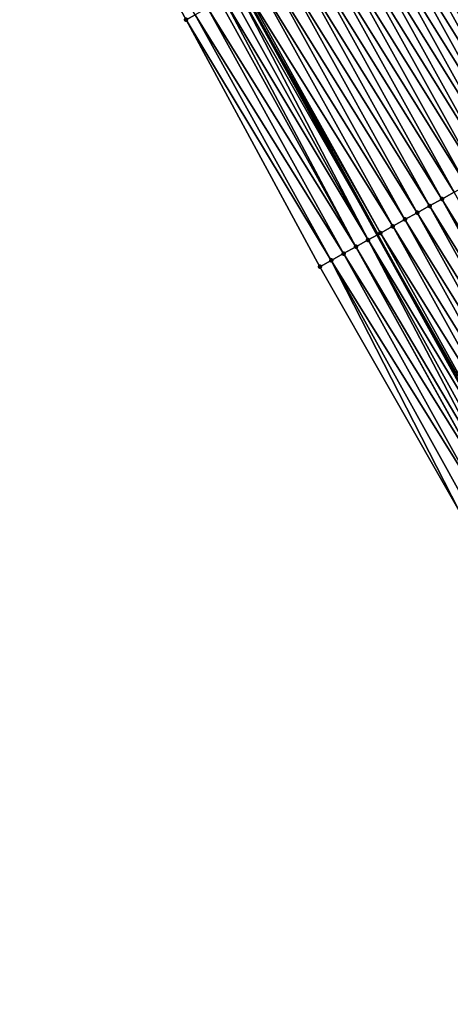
# Model space of a CAD drawing. Header units: feet. Extents: x 2007189 to 2022806, y 818621 to 837694.
# Tile 55 of 256: x 2013681 to 2013712, y 822337 to 822407. Entities that reach past the tile are written whole.
import ezdxf

# ---------------------------------------------------------------- set-up
doc = ezdxf.new("R2010")
doc.units = ezdxf.units.FT
doc.header["$MEASUREMENT"] = 0
for name, color, linetype, lineweight in [('EP_Travel Lane', 172, 'Continuous', 53), ('Road Shots', 141, 'Continuous', 100), ('Road X-Section', 40, 'Continuous', 13)]:
    doc.layers.add(name, color=color, linetype=linetype, lineweight=lineweight)
doc.layers.add('I-77-MM17-21_SB-Surface-Border', color=7, linetype='Continuous')
doc.layers.add('I-77-MM17-21_SB-Surface-TIN', color=7, linetype='Continuous')

msp = doc.modelspace()

# ---------------------------------------------------------------- linework, layer by layer
at = {"layer": 'EP_Travel Lane'}
msp.add_polyline3d([(2013602.414953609, 822585.5651307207, 283.6625423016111), (2013611.674929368, 822567.8391824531, 283.4500857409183), (2013620.934966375, 822550.113116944, 283.2481432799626), (2013630.457976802, 822532.3226719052, 283.0395576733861), (2013639.918029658, 822514.8403200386, 282.8311415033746), (2013649.314343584, 822497.1863794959, 282.6095355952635), (2013658.710647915, 822479.5324569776, 282.3861820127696), (2013668.153765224, 822461.8602175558, 282.1784182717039), (2013677.585378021, 822444.2251766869, 281.9546730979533), (2013687.150770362, 822426.490936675, 281.7279655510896), (2013696.786529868, 822408.9666567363, 281.4900929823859), (2013706.422199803, 822391.4425396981, 281.2379546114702), (2013716.107903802, 822373.9438084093, 280.9847266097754), (2013725.804237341, 822356.453645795, 280.7101836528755), (2013735.566887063, 822338.9255964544, 280.4437142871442), (2013745.375128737, 822321.4973595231, 280.2089191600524), (2013755.183396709, 822304.0690758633, 279.9784433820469), (2013765.03961089, 822286.6387155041, 279.7475106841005)], dxfattribs=at)
at = {"layer": 'I-77-MM17-21_SB-Surface-Border', "color": 3, "linetype": 'Continuous', "lineweight": -3}
msp.add_polyline3d([(2013763.966193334, 822286.0306215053, 279.7816240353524), (2013752.295195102, 822302.4421633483, 280.0833801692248), (2013742.3930267, 822319.8173857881, 280.3290310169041), (2013732.204928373, 822337.0316951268, 280.5745248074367), (2013722.153734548, 822354.4279871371, 280.8320624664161), (2013712.239174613, 822371.7969407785, 281.121437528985), (2013702.325337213, 822389.1701713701, 281.3814704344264), (2013692.805138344, 822406.7581853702, 281.6396569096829), (2013683.138382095, 822424.264956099, 281.8998772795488), (2013673.46467904, 822442.0191811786, 282.1278760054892), (2013663.994292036, 822459.6340646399, 282.3073750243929), (2013654.811375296, 822477.4647707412, 282.4810267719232), (2013645.335117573, 822495.0767014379, 282.6757248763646), (2013636.291495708, 822512.917694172, 282.8866039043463), (2013627.590298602, 822530.7588964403, 283.0500569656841), (2013618.296222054, 822548.7349200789, 283.2206192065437), (2013609.634762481, 822566.7737431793, 283.4200001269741), (2013600.024632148, 822584.3169017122, 283.6222209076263)], dxfattribs=at)
at = {"layer": 'I-77-MM17-21_SB-Surface-TIN', "color": 128, "linetype": 'Continuous', "lineweight": -3}
for points in [[(2013692.805138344, 822406.7581853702, 281.6396569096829), (2013693.445201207, 822407.1132634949, 281.6131744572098), (2013683.138382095, 822424.264956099, 281.8998772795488)], [(2013721.503233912, 822399.8058404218, 280.8140862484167), (2013711.810181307, 822417.2979359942, 281.0812356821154), (2013710.935679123, 822416.8129142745, 281.1098417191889)], [(2013719.754215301, 822398.835822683, 280.8690424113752), (2013710.061151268, 822416.3279388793, 281.1343812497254), (2013709.186637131, 822415.8429387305, 281.1610937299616)], [(2013720.628739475, 822399.3208047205, 280.843919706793), (2013710.935679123, 822416.8129142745, 281.1098417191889), (2013710.061151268, 822416.3279388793, 281.1343812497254)], [(2013719.754215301, 822398.835822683, 280.8690424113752), (2013720.628739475, 822399.3208047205, 280.843919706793), (2013710.061151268, 822416.3279388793, 281.1343812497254)], [(2013720.628739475, 822399.3208047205, 280.843919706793), (2013721.503233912, 822399.8058404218, 280.8140862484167), (2013710.935679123, 822416.8129142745, 281.1098417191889)], [(2013718.879706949, 822398.350812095, 280.8966713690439), (2013709.186637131, 822415.8429387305, 281.1610937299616), (2013708.312125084, 822415.3579348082, 281.1881374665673)], [(2013718.879706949, 822398.350812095, 280.8966713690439), (2013719.754215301, 822398.835822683, 280.8690424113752), (2013709.186637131, 822415.8429387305, 281.1610937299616)], [(2013706.562993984, 822414.3881200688, 281.2252735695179), (2013717.130626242, 822397.3809043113, 280.9419319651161), (2013707.437521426, 822414.8730942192, 281.2008022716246)], [(2013718.00518866, 822397.8658194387, 280.9227262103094), (2013708.312125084, 822415.3579348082, 281.1881374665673), (2013707.437521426, 822414.8730942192, 281.2008022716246)], [(2013718.00518866, 822397.8658194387, 280.9227262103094), (2013707.437521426, 822414.8730942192, 281.2008022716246), (2013717.130626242, 822397.3809043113, 280.9419319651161)], [(2013718.00518866, 822397.8658194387, 280.9227262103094), (2013718.879706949, 822398.350812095, 280.8966713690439), (2013708.312125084, 822415.3579348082, 281.1881374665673)], [(2013716.256111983, 822396.8959064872, 280.968483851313), (2013706.562993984, 822414.3881200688, 281.2252735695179), (2013705.688497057, 822413.9030888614, 281.2547124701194)], [(2013716.256111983, 822396.8959064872, 280.968483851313), (2013717.130626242, 822397.3809043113, 280.9419319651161), (2013706.562993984, 822414.3881200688, 281.2252735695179)], [(2013714.507095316, 822395.925885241, 281.0237479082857), (2013704.81397639, 822413.4181004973, 281.2803904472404), (2013703.939455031, 822412.9331133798, 281.3059590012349)], [(2013715.38162002, 822396.4108663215, 280.9987092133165), (2013705.688497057, 822413.9030888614, 281.2547124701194), (2013704.81397639, 822413.4181004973, 281.2803904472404)], [(2013714.507095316, 822395.925885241, 281.0237479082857), (2013715.38162002, 822396.4108663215, 280.9987092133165), (2013704.81397639, 822413.4181004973, 281.2803904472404)], [(2013715.38162002, 822396.4108663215, 280.9987092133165), (2013716.256111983, 822396.8959064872, 280.968483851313), (2013705.688497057, 822413.9030888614, 281.2547124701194)], [(2013713.632581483, 822395.4408845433, 281.0505086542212), (2013703.939455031, 822412.9331133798, 281.3059590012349), (2013703.064936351, 822412.4481214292, 281.3319518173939)], [(2013713.632581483, 822395.4408845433, 281.0505086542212), (2013714.507095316, 822395.925885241, 281.0237479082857), (2013703.939455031, 822412.9331133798, 281.3059590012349)], [(2013712.758065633, 822394.955887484, 281.0769500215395), (2013703.064936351, 822412.4481214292, 281.3319518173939), (2013702.190421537, 822411.9631225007, 281.3585571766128)], [(2013712.758065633, 822394.955887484, 281.0769500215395), (2013713.632581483, 822395.4408845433, 281.0505086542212), (2013703.064936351, 822412.4481214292, 281.3319518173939)], [(2013711.009027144, 822393.9859056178, 281.1287571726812), (2013701.315895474, 822411.4781438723, 281.3833805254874), (2013700.441349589, 822410.9932010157, 281.4050637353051)], [(2013711.883554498, 822394.4708819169, 281.1041382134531), (2013702.190421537, 822411.9631225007, 281.3585571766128), (2013701.315895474, 822411.4781438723, 281.3833805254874)], [(2013711.009027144, 822393.9859056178, 281.1287571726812), (2013711.883554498, 822394.4708819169, 281.1041382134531), (2013701.315895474, 822411.4781438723, 281.3833805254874)], [(2013711.883554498, 822394.4708819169, 281.1041382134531), (2013712.758065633, 822394.955887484, 281.0769500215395), (2013702.190421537, 822411.9631225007, 281.3585571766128)], [(2013710.1344817, 822393.5009619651, 281.1505103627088), (2013700.441349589, 822410.9932010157, 281.4050637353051), (2013699.566803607, 822410.5082583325, 281.4267317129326)], [(2013710.1344817, 822393.5009619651, 281.1505103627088), (2013711.009027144, 822393.9859056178, 281.1287571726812), (2013700.441349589, 822410.9932010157, 281.4050637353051)], [(2013708.385407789, 822392.5310440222, 281.1967061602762), (2013698.692252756, 822410.0233244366, 281.4476283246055), (2013697.817682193, 822409.5384261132, 281.4654022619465)], [(2013709.259942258, 822393.016007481, 281.1732143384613), (2013699.566803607, 822410.5082583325, 281.4267317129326), (2013698.692252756, 822410.0233244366, 281.4476283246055)], [(2013708.385407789, 822392.5310440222, 281.1967061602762), (2013709.259942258, 822393.016007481, 281.1732143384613), (2013698.692252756, 822410.0233244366, 281.4476283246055)], [(2013709.259942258, 822393.016007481, 281.1732143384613), (2013710.1344817, 822393.5009619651, 281.1505103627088), (2013699.566803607, 822410.5082583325, 281.4267317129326)], [(2013707.510843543, 822392.0461343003, 281.2154807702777), (2013697.817682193, 822409.5384261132, 281.4654022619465), (2013696.943114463, 822409.0535226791, 281.4836248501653)], [(2013707.510843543, 822392.0461343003, 281.2154807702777), (2013708.385407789, 822392.5310440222, 281.1967061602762), (2013697.817682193, 822409.5384261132, 281.4654022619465)], [(2013705.76181174, 822391.076140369, 281.2683470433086), (2013696.068728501, 822408.5682912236, 281.5306420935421), (2013695.487133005, 822408.2458355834, 281.5421186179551)], [(2013705.76181174, 822391.076140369, 281.2683470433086), (2013696.503842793, 822408.8098349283, 281.5017701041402), (2013696.068728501, 822408.5682912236, 281.5306420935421)], [(2013696.503842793, 822408.8098349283, 281.5017701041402), (2013706.422199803, 822391.4425396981, 281.2379546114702), (2013696.786529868, 822408.9666567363, 281.4900929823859)], [(2013705.76181174, 822391.076140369, 281.2683470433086), (2013706.422199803, 822391.4425396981, 281.2379546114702), (2013696.503842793, 822408.8098349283, 281.5017701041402)], [(2013706.636240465, 822391.5612946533, 281.2281040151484), (2013696.943114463, 822409.0535226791, 281.4836248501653), (2013696.786529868, 822408.9666567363, 281.4900929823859)], [(2013706.636240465, 822391.5612946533, 281.2281040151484), (2013696.786529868, 822408.9666567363, 281.4900929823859), (2013706.422199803, 822391.4425396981, 281.2379546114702)], [(2013706.636240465, 822391.5612946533, 281.2281040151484), (2013707.510843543, 822392.0461343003, 281.2154807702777), (2013696.943114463, 822409.0535226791, 281.4836248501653)], [(2013704.887274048, 822390.5911827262, 281.2913283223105), (2013695.19412999, 822408.083443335, 281.5439887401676), (2013694.319664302, 822407.5983557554, 281.5783761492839)], [(2013704.887274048, 822390.5911827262, 281.2913283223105), (2013695.487133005, 822408.2458355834, 281.5421186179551), (2013695.19412999, 822408.083443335, 281.5439887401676)], [(2013704.887274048, 822390.5911827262, 281.2913283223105), (2013705.76181174, 822391.076140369, 281.2683470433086), (2013695.487133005, 822408.2458355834, 281.5421186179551)], [(2013703.13829115, 822389.6211005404, 281.3519418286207), (2013693.445201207, 822407.1132634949, 281.6131744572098), (2013692.805138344, 822406.7581853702, 281.6396569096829)], [(2013704.012796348, 822390.1061168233, 281.323812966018), (2013694.319664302, 822407.5983557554, 281.5783761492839), (2013693.445201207, 822407.1132634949, 281.6131744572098)], [(2013703.13829115, 822389.6211005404, 281.3519418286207), (2013704.012796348, 822390.1061168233, 281.323812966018), (2013693.445201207, 822407.1132634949, 281.6131744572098)], [(2013704.012796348, 822390.1061168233, 281.323812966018), (2013704.887274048, 822390.5911827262, 281.2913283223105), (2013694.319664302, 822407.5983557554, 281.5783761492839)], [(2013702.325337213, 822389.1701713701, 281.3814704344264), (2013703.13829115, 822389.6211005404, 281.3519418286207), (2013692.805138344, 822406.7581853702, 281.6396569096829)], [(2013721.579717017, 822376.9795038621, 280.8416405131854), (2013711.883554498, 822394.4708819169, 281.1041382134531), (2013711.009027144, 822393.9859056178, 281.1287571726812)], [(2013720.705290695, 822376.4943454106, 280.8669487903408), (2013711.009027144, 822393.9859056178, 281.1287571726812), (2013710.1344817, 822393.5009619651, 281.1505103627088)], [(2013720.705290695, 822376.4943454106, 280.8669487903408), (2013721.579717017, 822376.9795038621, 280.8416405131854), (2013711.009027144, 822393.9859056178, 281.1287571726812)], [(2013719.830852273, 822376.0092087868, 280.8903914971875), (2013710.1344817, 822393.5009619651, 281.1505103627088), (2013709.259942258, 822393.016007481, 281.1732143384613)], [(2013719.830852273, 822376.0092087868, 280.8903914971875), (2013720.705290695, 822376.4943454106, 280.8669487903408), (2013710.1344817, 822393.5009619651, 281.1505103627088)], [(2013718.081965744, 822375.0389530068, 280.9357839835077), (2013708.385407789, 822392.5310440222, 281.1967061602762), (2013707.510843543, 822392.0461343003, 281.2154807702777)], [(2013718.956411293, 822375.5240767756, 280.9134399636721), (2013709.259942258, 822393.016007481, 281.1732143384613), (2013708.385407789, 822392.5310440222, 281.1967061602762)], [(2013718.081965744, 822375.0389530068, 280.9357839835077), (2013718.956411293, 822375.5240767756, 280.9134399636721), (2013708.385407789, 822392.5310440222, 281.1967061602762)], [(2013718.956411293, 822375.5240767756, 280.9134399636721), (2013719.830852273, 822376.0092087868, 280.8903914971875), (2013709.259942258, 822393.016007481, 281.1732143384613)], [(2013717.207500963, 822374.553863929, 280.9551630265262), (2013707.510843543, 822392.0461343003, 281.2154807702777), (2013706.636240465, 822391.5612946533, 281.2281040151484)], [(2013717.207500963, 822374.553863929, 280.9551630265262), (2013718.081965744, 822375.0389530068, 280.9357839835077), (2013707.510843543, 822392.0461343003, 281.2154807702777)], [(2013715.063505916, 822373.3641211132, 281.0295607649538), (2013705.76181174, 822391.076140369, 281.2683470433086), (2013704.887274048, 822390.5911827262, 281.2913283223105)], [(2013705.76181174, 822391.076140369, 281.2683470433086), (2013716.107903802, 822373.9438084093, 280.9847266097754), (2013706.422199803, 822391.4425396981, 281.2379546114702)], [(2013715.458722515, 822373.5834131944, 281.0172178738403), (2013716.107903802, 822373.9438084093, 280.9847266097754), (2013705.76181174, 822391.076140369, 281.2683470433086)], [(2013715.063505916, 822373.3641211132, 281.0295607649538), (2013715.458722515, 822373.5834131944, 281.0172178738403), (2013705.76181174, 822391.076140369, 281.2683470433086)], [(2013716.333029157, 822374.0687875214, 280.9734591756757), (2013706.636240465, 822391.5612946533, 281.2281040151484), (2013706.422199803, 822391.4425396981, 281.2379546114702)], [(2013716.333029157, 822374.0687875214, 280.9734591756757), (2013706.422199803, 822391.4425396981, 281.2379546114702), (2013716.107903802, 822373.9438084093, 280.9847266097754)], [(2013716.333029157, 822374.0687875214, 280.9734591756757), (2013717.207500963, 822374.553863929, 280.9551630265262), (2013706.636240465, 822391.5612946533, 281.2281040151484)], [(2013714.584248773, 822373.0983402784, 281.0352156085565), (2013704.887274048, 822390.5911827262, 281.2913283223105), (2013704.012796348, 822390.1061168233, 281.323812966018)], [(2013714.584248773, 822373.0983402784, 281.0352156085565), (2013714.599091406, 822373.1065735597, 281.0349079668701), (2013704.887274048, 822390.5911827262, 281.2913283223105)], [(2013714.599091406, 822373.1065735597, 281.0349079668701), (2013715.063505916, 822373.3641211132, 281.0295607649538), (2013704.887274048, 822390.5911827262, 281.2913283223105)], [(2013712.239174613, 822371.7969407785, 281.121437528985), (2013703.13829115, 822389.6211005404, 281.3519418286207), (2013702.325337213, 822389.1701713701, 281.3814704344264)], [(2013713.709879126, 822372.6130795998, 281.069261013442), (2013704.012796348, 822390.1061168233, 281.323812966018), (2013703.13829115, 822389.6211005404, 281.3519418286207)], [(2013712.239174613, 822371.7969407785, 281.121437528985), (2013712.835492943, 822372.1278487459, 281.1007573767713), (2013703.13829115, 822389.6211005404, 281.3519418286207)], [(2013712.835492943, 822372.1278487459, 281.1007573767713), (2013713.709879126, 822372.6130795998, 281.069261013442), (2013703.13829115, 822389.6211005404, 281.3519418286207)], [(2013713.709879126, 822372.6130795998, 281.069261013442), (2013714.584248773, 822373.0983402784, 281.0352156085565), (2013704.012796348, 822390.1061168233, 281.323812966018)]]:
    msp.add_3dface(points, dxfattribs=at)
at = {"layer": 'Road Shots', "lineweight": 100}
for p in [(2013692.805138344, 822406.7581853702, 281.6396569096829), (2013711.009027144, 822393.9859056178, 281.1287571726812), (2013710.1344817, 822393.5009619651, 281.1505103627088), (2013708.385407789, 822392.5310440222, 281.1967061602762), (2013709.259942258, 822393.016007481, 281.1732143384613), (2013707.510843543, 822392.0461343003, 281.2154807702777), (2013705.76181174, 822391.076140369, 281.2683470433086), (2013706.636240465, 822391.5612946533, 281.2281040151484), (2013704.887274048, 822390.5911827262, 281.2913283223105), (2013703.13829115, 822389.6211005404, 281.3519418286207), (2013704.012796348, 822390.1061168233, 281.323812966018), (2013702.325337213, 822389.1701713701, 281.3814704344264)]:
    msp.add_point(p, dxfattribs=at)
at = {"layer": 'Road X-Section', "extrusion": (-0.4846547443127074, 0.8746085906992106, 0.01302274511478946), "elevation": -256678.0881191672, "flags": 128}
msp.add_lwpolyline([(-2159990.259045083, 3623.402563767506), (-2159989.259045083, 3623.479784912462), (-2159988.259045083, 3623.558433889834), (-2159987.259045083, 3623.614374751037), (-2159987.153500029, 3623.618203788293), (-2159986.259045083, 3623.640405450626), (-2159985.259045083, 3623.662868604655), (-2159984.259045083, 3623.689936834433), (-2159983.259045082, 3623.717965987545), (-2159982.259045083, 3623.747458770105), (-2159981.259045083, 3623.774698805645), (-2159980.259045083, 3623.804534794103), (-2159979.259045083, 3623.829659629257), (-2159978.259045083, 3623.857290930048), (-2159977.259045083, 3623.883347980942), (-2159976.259045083, 3623.90255533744), (-2159975.259045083, 3623.929109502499), (-2159974.259045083, 3623.959337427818), (-2159973.259045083, 3623.984378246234), (-2159972.259045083, 3624.011141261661), (-2159971.259045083, 3624.037584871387), (-2159970.259045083, 3624.064775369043), (-2159969.259045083, 3624.089396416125), (-2159968.259045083, 3624.111151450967), (-2159967.259045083, 3624.13385735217), (-2159966.259045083, 3624.157351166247), (-2159965.259045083, 3624.176127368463), (-2159964.259045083, 3624.188751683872), (-2159963.259045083, 3624.228998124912), (-2159962.259045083, 3624.251981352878), (-2159961.259045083, 3624.284468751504), (-2159960.259045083, 3624.312599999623), (-2159959.329404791, 3624.342131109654)], dxfattribs=at)

doc.saveas('drawing.dxf')
